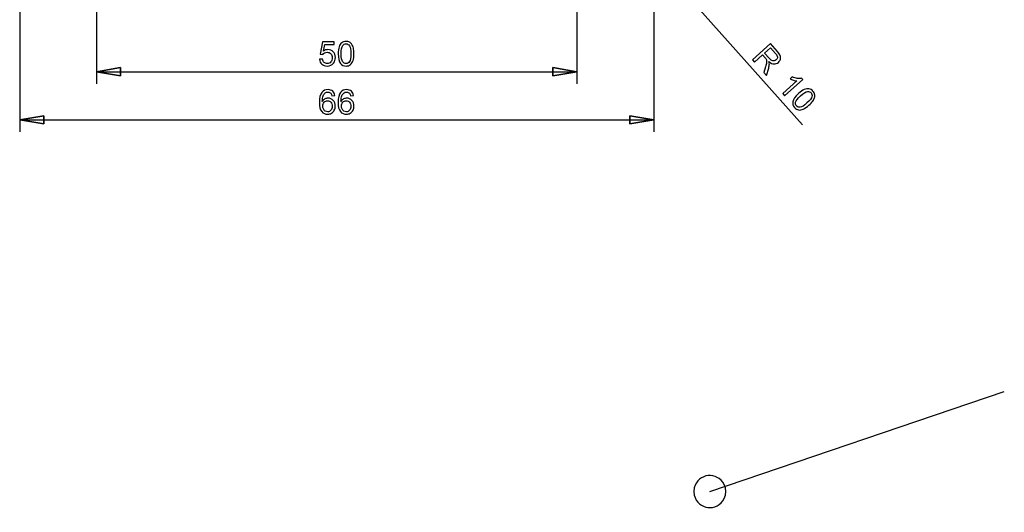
# Model space of a CAD drawing. Header units: centimetres. Extents: x -94 to 21, y -30 to 196.
# Tile 13 of 143: x -10.49 to -0.24, y -15.34 to -10.21. Entities that reach past the tile are written whole.
import ezdxf

# ---------------------------------------------------------------- set-up
doc = ezdxf.new("R2010")
doc.units = ezdxf.units.CM
doc.header["$MEASUREMENT"] = 0
doc.layers.add('Ebene 1', color=7, linetype='Continuous')

msp = doc.modelspace()

# ---------------------------------------------------------------- linework, layer by layer
at = {"layer": 'Ebene 1', "color": 252, "lineweight": 25}
for points in [[(-10.4886, -8.45212), (-10.4886, -8.45212), (-10.4886, -11.37735), (-10.4886, -11.37735)], [(-4.8879, -8.45212), (-4.8879, -8.45212), (-2.34155, -11.30539), (-2.34155, -11.30539)], [(-3.88883, -8.45212), (-3.88883, -8.45212), (-3.88883, -11.37735), (-3.88883, -11.37735)], [(-9.6885, -8.65109), (-9.6885, -8.65109), (-9.6885, -10.87782), (-9.6885, -10.87782)], [(-4.68893, -8.65109), (-4.68893, -8.65109), (-4.68893, -10.87782), (-4.68893, -10.87782)], [(-9.6885, -10.75294), (-9.6885, -10.75294), (-9.43873, -10.71061), (-9.43873, -10.71061)], [(-9.43873, -10.79527), (-9.43873, -10.79527), (-9.6885, -10.75294), (-9.6885, -10.75294)], [(-9.6885, -10.75294), (-9.6885, -10.75294), (-4.68893, -10.75294), (-4.68893, -10.75294)], [(-9.43873, -10.71061), (-9.43873, -10.71061), (-9.43873, -10.79527), (-9.43873, -10.79527)], [(-4.68893, -10.75294), (-4.68893, -10.75294), (-4.9387, -10.71061), (-4.9387, -10.71061)], [(-4.9387, -10.71061), (-4.9387, -10.71061), (-4.9387, -10.79527), (-4.9387, -10.79527)], [(-4.9387, -10.79527), (-4.9387, -10.79527), (-4.68893, -10.75294), (-4.68893, -10.75294)], [(-10.4886, -11.25247), (-10.4886, -11.25247), (-10.23883, -11.21014), (-10.23883, -11.21014)], [(-10.23883, -11.2948), (-10.23883, -11.2948), (-10.4886, -11.25247), (-10.4886, -11.25247)], [(-10.4886, -11.25247), (-10.4886, -11.25247), (-3.88883, -11.25247), (-3.88883, -11.25247)], [(-10.23883, -11.21014), (-10.23883, -11.21014), (-10.23883, -11.29481), (-10.23883, -11.29481)], [(-3.88883, -11.25247), (-3.88883, -11.25247), (-4.1386, -11.21014), (-4.1386, -11.21014)], [(-4.1386, -11.21014), (-4.1386, -11.21014), (-4.1386, -11.29481), (-4.1386, -11.29481)], [(-4.1386, -11.2948), (-4.1386, -11.2948), (-3.88883, -11.25247), (-3.88883, -11.25247)]]:
    msp.add_open_spline(points, degree=3, dxfattribs=at)
at = {"layer": 'Ebene 1', "color": 252}
for points, knots in [([(-7.36873, -10.62355), (-7.36873, -10.62355), (-7.33648, -10.62109), (-7.33648, -10.62109), (-7.33409, -10.63681), (-7.32854, -10.64861), (-7.31989, -10.65655), (-7.31125, -10.66444), (-7.30067, -10.66841), (-7.28823, -10.66841), (-7.27322, -10.66841), (-7.26066, -10.6628), (-7.25044, -10.65164), (-7.24027, -10.64043), (-7.23519, -10.62559), (-7.23519, -10.60713), (-7.23519, -10.58955), (-7.24004, -10.5757), (-7.24979, -10.56554), (-7.25955, -10.55537), (-7.27246, -10.55029), (-7.28852, -10.55029), (-7.29851, -10.55029), (-7.30745, -10.55257), (-7.31539, -10.55713), (-7.32328, -10.56168), (-7.32947, -10.56758), (-7.33403, -10.57483), (-7.33403, -10.57483), (-7.36312, -10.57062), (-7.36312, -10.57062), (-7.36312, -10.57062), (-7.33894, -10.44164), (-7.33894, -10.44164), (-7.33894, -10.44164), (-7.21451, -10.44164), (-7.21451, -10.44164), (-7.21451, -10.44164), (-7.21451, -10.47108), (-7.21451, -10.47108), (-7.21451, -10.47108), (-7.31434, -10.47108), (-7.31434, -10.47108), (-7.31434, -10.47108), (-7.32772, -10.53878), (-7.32772, -10.53878), (-7.31271, -10.52821), (-7.29693, -10.52295), (-7.28046, -10.52295), (-7.25861, -10.52295), (-7.24015, -10.53055), (-7.22514, -10.54573), (-7.21013, -10.56092), (-7.20258, -10.58043), (-7.20258, -10.60427), (-7.20258, -10.62699), (-7.20919, -10.64662), (-7.2224, -10.66315), (-7.23846, -10.68348), (-7.26042, -10.69365), (-7.28823, -10.69365), (-7.31101, -10.69365), (-7.32959, -10.68722), (-7.34402, -10.67443), (-7.35845, -10.66163), (-7.36668, -10.64469), (-7.36873, -10.62355)], [0, 0, 0, 0, 0.04545455, 0.04545455, 0.04545455, 0.09090909, 0.09090909, 0.09090909, 0.13636364, 0.13636364, 0.13636364, 0.18181818, 0.18181818, 0.18181818, 0.22727273, 0.22727273, 0.22727273, 0.27272727, 0.27272727, 0.27272727, 0.31818182, 0.31818182, 0.31818182, 0.36363636, 0.36363636, 0.36363636, 0.40909091, 0.40909091, 0.40909091, 0.45454545, 0.45454545, 0.45454545, 0.5, 0.5, 0.5, 0.54545455, 0.54545455, 0.54545455, 0.59090909, 0.59090909, 0.59090909, 0.63636364, 0.63636364, 0.63636364, 0.68181818, 0.68181818, 0.68181818, 0.72727273, 0.72727273, 0.72727273, 0.77272727, 0.77272727, 0.77272727, 0.81818182, 0.81818182, 0.81818182, 0.86363636, 0.86363636, 0.86363636, 0.90909091, 0.90909091, 0.90909091, 0.95454545, 0.95454545, 0.95454545, 1, 1, 1, 1]), ([(-7.17396, -10.5656), (-7.17396, -10.53598), (-7.17092, -10.51203), (-7.16485, -10.49392), (-7.15871, -10.47575), (-7.14966, -10.46179), (-7.13762, -10.45203), (-7.12565, -10.44228), (-7.11052, -10.43743), (-7.09229, -10.43743), (-7.07886, -10.43743), (-7.06706, -10.44012), (-7.05683, -10.44555), (-7.04667, -10.45098), (-7.03826, -10.45881), (-7.03171, -10.46903), (-7.02517, -10.4792), (-7.02003, -10.49164), (-7.01629, -10.5063), (-7.0125, -10.52097), (-7.01063, -10.54077), (-7.01063, -10.5656), (-7.01063, -10.59504), (-7.01366, -10.61887), (-7.01968, -10.63698), (-7.0257, -10.65515), (-7.03475, -10.66911), (-7.04679, -10.67892), (-7.05876, -10.68874), (-7.07395, -10.69365), (-7.09229, -10.69365), (-7.11642, -10.69365), (-7.1354, -10.68506), (-7.14919, -10.66783), (-7.16572, -10.6468), (-7.17396, -10.61274), (-7.17396, -10.5656)], [0, 0, 0, 0, 0.08333333, 0.08333333, 0.08333333, 0.16666667, 0.16666667, 0.16666667, 0.25, 0.25, 0.25, 0.33333333, 0.33333333, 0.33333333, 0.41666667, 0.41666667, 0.41666667, 0.5, 0.5, 0.5, 0.58333333, 0.58333333, 0.58333333, 0.66666667, 0.66666667, 0.66666667, 0.75, 0.75, 0.75, 0.83333333, 0.83333333, 0.83333333, 0.91666667, 0.91666667, 0.91666667, 1, 1, 1, 1]), ([(-7.14241, -10.56571), (-7.14241, -10.60701), (-7.13762, -10.63447), (-7.12799, -10.64802), (-7.11835, -10.66163), (-7.10643, -10.66841), (-7.09229, -10.66841), (-7.07816, -10.66841), (-7.06624, -10.66158), (-7.0566, -10.64796), (-7.04696, -10.63429), (-7.04217, -10.6069), (-7.04217, -10.56571), (-7.04217, -10.52441), (-7.04696, -10.49696), (-7.0566, -10.4834), (-7.06618, -10.46979), (-7.07821, -10.46302), (-7.09264, -10.46302), (-7.10678, -10.46302), (-7.11811, -10.46903), (-7.12658, -10.48101), (-7.13716, -10.49626), (-7.14241, -10.52453), (-7.14241, -10.56571)], [0, 0, 0, 0, 0.125, 0.125, 0.125, 0.25, 0.25, 0.25, 0.375, 0.375, 0.375, 0.5, 0.5, 0.5, 0.625, 0.625, 0.625, 0.75, 0.75, 0.75, 0.875, 0.875, 0.875, 1, 1, 1, 1]), ([(-2.86286, -10.62752), (-2.86286, -10.62752), (-2.6758, -10.46028), (-2.6758, -10.46028), (-2.6758, -10.46028), (-2.60167, -10.54319), (-2.60167, -10.54319), (-2.58676, -10.55987), (-2.57713, -10.57406), (-2.57274, -10.58572), (-2.56835, -10.59738), (-2.56807, -10.6096), (-2.57193, -10.62237), (-2.57579, -10.63515), (-2.5829, -10.64613), (-2.59317, -10.65532), (-2.60645, -10.66719), (-2.6215, -10.67288), (-2.63826, -10.67244), (-2.65504, -10.672), (-2.67262, -10.6639), (-2.69114, -10.64818), (-2.6884, -10.65755), (-2.6871, -10.66532), (-2.6871, -10.67145), (-2.68726, -10.68459), (-2.68947, -10.69886), (-2.69371, -10.71418), (-2.69371, -10.71418), (-2.71573, -10.79208), (-2.71573, -10.79208), (-2.71573, -10.79208), (-2.74337, -10.76116), (-2.74337, -10.76116), (-2.74337, -10.76116), (-2.72655, -10.70162), (-2.72655, -10.70162), (-2.72171, -10.68436), (-2.71846, -10.67072), (-2.71666, -10.66073), (-2.7149, -10.65069), (-2.7145, -10.64282), (-2.71542, -10.63698), (-2.71633, -10.63122), (-2.71807, -10.62594), (-2.72054, -10.62126), (-2.72246, -10.61797), (-2.72625, -10.61312), (-2.73197, -10.60672), (-2.73197, -10.60672), (-2.75758, -10.57807), (-2.75758, -10.57807), (-2.75758, -10.57807), (-2.84066, -10.65235), (-2.84066, -10.65235), (-2.84066, -10.65235), (-2.86286, -10.62752), (-2.86286, -10.62752)], [0, 0, 0, 0, 0.05263158, 0.05263158, 0.05263158, 0.10526316, 0.10526316, 0.10526316, 0.15789474, 0.15789474, 0.15789474, 0.21052632, 0.21052632, 0.21052632, 0.26315789, 0.26315789, 0.26315789, 0.31578947, 0.31578947, 0.31578947, 0.36842105, 0.36842105, 0.36842105, 0.42105263, 0.42105263, 0.42105263, 0.47368421, 0.47368421, 0.47368421, 0.52631579, 0.52631579, 0.52631579, 0.57894737, 0.57894737, 0.57894737, 0.63157895, 0.63157895, 0.63157895, 0.68421053, 0.68421053, 0.68421053, 0.73684211, 0.73684211, 0.73684211, 0.78947368, 0.78947368, 0.78947368, 0.84210526, 0.84210526, 0.84210526, 0.89473684, 0.89473684, 0.89473684, 0.94736842, 0.94736842, 0.94736842, 1, 1, 1, 1]), ([(-2.73616, -10.55892), (-2.73616, -10.55892), (-2.68866, -10.61203), (-2.68866, -10.61203), (-2.67854, -10.62336), (-2.6695, -10.63111), (-2.66147, -10.63536), (-2.65348, -10.63965), (-2.64541, -10.64113), (-2.63731, -10.63977), (-2.62921, -10.63848), (-2.62216, -10.63516), (-2.61611, -10.62975), (-2.60727, -10.62184), (-2.6028, -10.61213), (-2.60282, -10.60063), (-2.60284, -10.58913), (-2.60903, -10.5765), (-2.62138, -10.56269), (-2.62138, -10.56269), (-2.67425, -10.50356), (-2.67425, -10.50356), (-2.67425, -10.50356), (-2.73616, -10.55892), (-2.73616, -10.55892)], [0, 0, 0, 0, 0.125, 0.125, 0.125, 0.25, 0.25, 0.25, 0.375, 0.375, 0.375, 0.5, 0.5, 0.5, 0.625, 0.625, 0.625, 0.75, 0.75, 0.75, 0.875, 0.875, 0.875, 1, 1, 1, 1]), ([(-9.43873, -10.79527), (-9.43873, -10.79527), (-9.6885, -10.75294), (-9.6885, -10.75294), (-9.6885, -10.75294), (-9.43873, -10.71061), (-9.43873, -10.71061), (-9.43873, -10.71061), (-9.43873, -10.79527), (-9.43873, -10.79527)], [0, 0, 0, 0, 0.33333333, 0.33333333, 0.33333333, 0.66666667, 0.66666667, 0.66666667, 1, 1, 1, 1]), ([(-4.9387, -10.79527), (-4.9387, -10.79527), (-4.68893, -10.75294), (-4.68893, -10.75294), (-4.68893, -10.75294), (-4.9387, -10.71061), (-4.9387, -10.71061), (-4.9387, -10.71061), (-4.9387, -10.79527), (-4.9387, -10.79527)], [0, 0, 0, 0, 0.33333333, 0.33333333, 0.33333333, 0.66666667, 0.66666667, 0.66666667, 1, 1, 1, 1]), ([(-2.52772, -11.00251), (-2.52772, -11.00251), (-2.54827, -10.97952), (-2.54827, -10.97952), (-2.54827, -10.97952), (-2.40189, -10.84864), (-2.40189, -10.84864), (-2.41214, -10.84786), (-2.42392, -10.8453), (-2.4372, -10.84104), (-2.45049, -10.83678), (-2.46169, -10.83223), (-2.47069, -10.82742), (-2.47069, -10.82742), (-2.44849, -10.80757), (-2.44849, -10.80757), (-2.43099, -10.81504), (-2.41363, -10.81973), (-2.39641, -10.82164), (-2.37922, -10.8236), (-2.3648, -10.823), (-2.35311, -10.81977), (-2.35311, -10.81977), (-2.33988, -10.83457), (-2.33988, -10.83457), (-2.33988, -10.83457), (-2.52772, -11.00251), (-2.52772, -11.00251)], [0, 0, 0, 0, 0.11111111, 0.11111111, 0.11111111, 0.22222222, 0.22222222, 0.22222222, 0.33333333, 0.33333333, 0.33333333, 0.44444444, 0.44444444, 0.44444444, 0.55555556, 0.55555556, 0.55555556, 0.66666667, 0.66666667, 0.66666667, 0.77777778, 0.77777778, 0.77777778, 0.88888889, 0.88888889, 0.88888889, 1, 1, 1, 1]), ([(-7.20855, -11.00147), (-7.20855, -11.00147), (-7.23904, -11.00392), (-7.23904, -11.00392), (-7.24179, -10.99183), (-7.2457, -10.98301), (-7.25079, -10.97752), (-7.25914, -10.9687), (-7.26948, -10.96432), (-7.28175, -10.96432), (-7.29162, -10.96432), (-7.30038, -10.96706), (-7.30792, -10.97255), (-7.31761, -10.97962), (-7.32521, -10.9899), (-7.33087, -11.00346), (-7.33648, -11.01707), (-7.3394, -11.0364), (-7.33964, -11.06146), (-7.33222, -11.05019), (-7.32311, -11.04178), (-7.31236, -11.03634), (-7.30161, -11.03085), (-7.29039, -11.02811), (-7.27859, -11.02811), (-7.25803, -11.02811), (-7.2405, -11.0357), (-7.22602, -11.05083), (-7.21159, -11.06596), (-7.20434, -11.08547), (-7.20434, -11.10948), (-7.20434, -11.12525), (-7.20773, -11.13986), (-7.21451, -11.15341), (-7.22134, -11.16696), (-7.23063, -11.1773), (-7.24255, -11.18449), (-7.25441, -11.19167), (-7.2679, -11.1953), (-7.28297, -11.1953), (-7.30862, -11.1953), (-7.32959, -11.18583), (-7.34583, -11.16696), (-7.36201, -11.1481), (-7.37013, -11.11696), (-7.37013, -11.07361), (-7.37013, -11.02513), (-7.36113, -10.98984), (-7.3432, -10.96782), (-7.32755, -10.94866), (-7.30646, -10.93908), (-7.27988, -10.93908), (-7.26013, -10.93908), (-7.24389, -10.94463), (-7.23127, -10.95567), (-7.21866, -10.96671), (-7.21106, -10.98196), (-7.20855, -11.00147)], [0, 0, 0, 0, 0.05263158, 0.05263158, 0.05263158, 0.10526316, 0.10526316, 0.10526316, 0.15789474, 0.15789474, 0.15789474, 0.21052632, 0.21052632, 0.21052632, 0.26315789, 0.26315789, 0.26315789, 0.31578947, 0.31578947, 0.31578947, 0.36842105, 0.36842105, 0.36842105, 0.42105263, 0.42105263, 0.42105263, 0.47368421, 0.47368421, 0.47368421, 0.52631579, 0.52631579, 0.52631579, 0.57894737, 0.57894737, 0.57894737, 0.63157895, 0.63157895, 0.63157895, 0.68421053, 0.68421053, 0.68421053, 0.73684211, 0.73684211, 0.73684211, 0.78947368, 0.78947368, 0.78947368, 0.84210526, 0.84210526, 0.84210526, 0.89473684, 0.89473684, 0.89473684, 0.94736842, 0.94736842, 0.94736842, 1, 1, 1, 1]), ([(-7.01378, -11.00147), (-7.01378, -11.00147), (-7.04427, -11.00392), (-7.04427, -11.00392), (-7.04702, -10.99183), (-7.05093, -10.98301), (-7.05602, -10.97752), (-7.06437, -10.9687), (-7.07471, -10.96432), (-7.08698, -10.96432), (-7.09685, -10.96432), (-7.10561, -10.96706), (-7.11315, -10.97255), (-7.12284, -10.97962), (-7.13044, -10.9899), (-7.1361, -11.00346), (-7.14171, -11.01707), (-7.14463, -11.0364), (-7.14487, -11.06146), (-7.13745, -11.05019), (-7.12834, -11.04178), (-7.11759, -11.03634), (-7.10684, -11.03085), (-7.09562, -11.02811), (-7.08382, -11.02811), (-7.06326, -11.02811), (-7.04573, -11.0357), (-7.03125, -11.05083), (-7.01682, -11.06596), (-7.00957, -11.08547), (-7.00957, -11.10948), (-7.00957, -11.12525), (-7.01296, -11.13986), (-7.01974, -11.15341), (-7.02657, -11.16696), (-7.03586, -11.1773), (-7.04778, -11.18449), (-7.05964, -11.19167), (-7.07313, -11.1953), (-7.0882, -11.1953), (-7.11385, -11.1953), (-7.13482, -11.18583), (-7.15106, -11.16696), (-7.16724, -11.1481), (-7.17536, -11.11696), (-7.17536, -11.07361), (-7.17536, -11.02513), (-7.16636, -10.98984), (-7.14843, -10.96782), (-7.13278, -10.94866), (-7.11169, -10.93908), (-7.08511, -10.93908), (-7.06536, -10.93908), (-7.04912, -10.94463), (-7.0365, -10.95567), (-7.02389, -10.96671), (-7.01629, -10.98196), (-7.01378, -11.00147)], [0, 0, 0, 0, 0.05263158, 0.05263158, 0.05263158, 0.10526316, 0.10526316, 0.10526316, 0.15789474, 0.15789474, 0.15789474, 0.21052632, 0.21052632, 0.21052632, 0.26315789, 0.26315789, 0.26315789, 0.31578947, 0.31578947, 0.31578947, 0.36842105, 0.36842105, 0.36842105, 0.42105263, 0.42105263, 0.42105263, 0.47368421, 0.47368421, 0.47368421, 0.52631579, 0.52631579, 0.52631579, 0.57894737, 0.57894737, 0.57894737, 0.63157895, 0.63157895, 0.63157895, 0.68421053, 0.68421053, 0.68421053, 0.73684211, 0.73684211, 0.73684211, 0.78947368, 0.78947368, 0.78947368, 0.84210526, 0.84210526, 0.84210526, 0.89473684, 0.89473684, 0.89473684, 0.94736842, 0.94736842, 0.94736842, 1, 1, 1, 1]), ([(-2.38337, -10.97981), (-2.3613, -10.96008), (-2.34142, -10.94638), (-2.32387, -10.93883), (-2.30625, -10.9313), (-2.2898, -10.92875), (-2.27452, -10.93122), (-2.25926, -10.93364), (-2.24556, -10.94168), (-2.23342, -10.95527), (-2.22446, -10.96528), (-2.2186, -10.97587), (-2.21584, -10.98711), (-2.21311, -10.99831), (-2.21334, -11.0098), (-2.2166, -11.02149), (-2.21981, -11.03313), (-2.22567, -11.04526), (-2.2341, -11.05782), (-2.24251, -11.07042), (-2.25602, -11.08501), (-2.27452, -11.10155), (-2.29646, -11.12117), (-2.31625, -11.13479), (-2.33376, -11.14238), (-2.35132, -11.15), (-2.36775, -11.15255), (-2.38309, -11.15013), (-2.39838, -11.14774), (-2.41217, -11.13969), (-2.42439, -11.12602), (-2.44047, -11.10804), (-2.44672, -11.08816), (-2.44307, -11.0664), (-2.43841, -11.04006), (-2.41851, -11.01122), (-2.38337, -10.97981)], [0, 0, 0, 0, 0.08333333, 0.08333333, 0.08333333, 0.16666667, 0.16666667, 0.16666667, 0.25, 0.25, 0.25, 0.33333333, 0.33333333, 0.33333333, 0.41666667, 0.41666667, 0.41666667, 0.5, 0.5, 0.5, 0.58333333, 0.58333333, 0.58333333, 0.66666667, 0.66666667, 0.66666667, 0.75, 0.75, 0.75, 0.83333333, 0.83333333, 0.83333333, 0.91666667, 0.91666667, 0.91666667, 1, 1, 1, 1]), ([(-2.36243, -11.0034), (-2.39322, -11.03093), (-2.41049, -11.05279), (-2.41417, -11.069), (-2.41789, -11.08526), (-2.415, -11.09866), (-2.40558, -11.1092), (-2.39615, -11.11974), (-2.38312, -11.12406), (-2.36655, -11.12218), (-2.34994, -11.12025), (-2.32633, -11.10556), (-2.29563, -11.07811), (-2.26485, -11.05059), (-2.24758, -11.02873), (-2.2439, -11.01251), (-2.24013, -10.9963), (-2.24311, -10.98282), (-2.25273, -10.97206), (-2.26214, -10.96153), (-2.27418, -10.95709), (-2.28875, -10.95876), (-2.30717, -10.96103), (-2.33174, -10.97596), (-2.36243, -11.0034)], [0, 0, 0, 0, 0.125, 0.125, 0.125, 0.25, 0.25, 0.25, 0.375, 0.375, 0.375, 0.5, 0.5, 0.5, 0.625, 0.625, 0.625, 0.75, 0.75, 0.75, 0.875, 0.875, 0.875, 1, 1, 1, 1]), ([(-7.33473, -11.10977), (-7.33473, -11.12041), (-7.33245, -11.13057), (-7.32795, -11.14027), (-7.32346, -11.14996), (-7.31715, -11.15733), (-7.30914, -11.16241), (-7.30108, -11.16749), (-7.29255, -11.17006), (-7.2835, -11.17006), (-7.27036, -11.17006), (-7.25914, -11.1648), (-7.24985, -11.15429), (-7.24056, -11.14377), (-7.23589, -11.12952), (-7.23589, -11.11147), (-7.23589, -11.09412), (-7.2405, -11.08045), (-7.24968, -11.07046), (-7.25885, -11.06047), (-7.27053, -11.05545), (-7.28473, -11.05545), (-7.29863, -11.05545), (-7.31049, -11.06047), (-7.32018, -11.07046), (-7.32988, -11.08045), (-7.33473, -11.09353), (-7.33473, -11.10977)], [0, 0, 0, 0, 0.11111111, 0.11111111, 0.11111111, 0.22222222, 0.22222222, 0.22222222, 0.33333333, 0.33333333, 0.33333333, 0.44444444, 0.44444444, 0.44444444, 0.55555556, 0.55555556, 0.55555556, 0.66666667, 0.66666667, 0.66666667, 0.77777778, 0.77777778, 0.77777778, 0.88888889, 0.88888889, 0.88888889, 1, 1, 1, 1]), ([(-7.13996, -11.10977), (-7.13996, -11.12041), (-7.13768, -11.13057), (-7.13318, -11.14027), (-7.12869, -11.14996), (-7.12238, -11.15733), (-7.11437, -11.16241), (-7.10631, -11.16749), (-7.09778, -11.17006), (-7.08873, -11.17006), (-7.07559, -11.17006), (-7.06437, -11.1648), (-7.05508, -11.15429), (-7.04579, -11.14377), (-7.04112, -11.12952), (-7.04112, -11.11147), (-7.04112, -11.09412), (-7.04573, -11.08045), (-7.05491, -11.07046), (-7.06408, -11.06047), (-7.07576, -11.05545), (-7.08996, -11.05545), (-7.10386, -11.05545), (-7.11572, -11.06047), (-7.12541, -11.07046), (-7.13511, -11.08045), (-7.13996, -11.09353), (-7.13996, -11.10977)], [0, 0, 0, 0, 0.11111111, 0.11111111, 0.11111111, 0.22222222, 0.22222222, 0.22222222, 0.33333333, 0.33333333, 0.33333333, 0.44444444, 0.44444444, 0.44444444, 0.55555556, 0.55555556, 0.55555556, 0.66666667, 0.66666667, 0.66666667, 0.77777778, 0.77777778, 0.77777778, 0.88888889, 0.88888889, 0.88888889, 1, 1, 1, 1]), ([(-10.23883, -11.2948), (-10.23883, -11.2948), (-10.4886, -11.25247), (-10.4886, -11.25247), (-10.4886, -11.25247), (-10.23883, -11.21014), (-10.23883, -11.21014), (-10.23883, -11.21014), (-10.23883, -11.2948), (-10.23883, -11.2948)], [0, 0, 0, 0, 0.33333333, 0.33333333, 0.33333333, 0.66666667, 0.66666667, 0.66666667, 1, 1, 1, 1]), ([(-4.1386, -11.2948), (-4.1386, -11.2948), (-3.88883, -11.25247), (-3.88883, -11.25247), (-3.88883, -11.25247), (-4.1386, -11.21014), (-4.1386, -11.21014), (-4.1386, -11.21014), (-4.1386, -11.2948), (-4.1386, -11.2948)], [0, 0, 0, 0, 0.33333333, 0.33333333, 0.33333333, 0.66666667, 0.66666667, 0.66666667, 1, 1, 1, 1])]:
    msp.add_open_spline(points, degree=3, knots=knots, dxfattribs=at)
at = {"layer": 'Ebene 1', "color": 1, "lineweight": 25}
msp.add_open_spline([(-3.30675, -15.11962), (-3.30675, -15.11962), (-0.24182, -14.07822), (-0.24182, -14.07822)], degree=3, dxfattribs=at)
at = {"layer": 'Ebene 1', "color": 1}
msp.add_open_spline([(-3.13953, -15.11962), (-3.13953, -15.11962), (-3.14377, -15.15561), (-3.14377, -15.15561), (-3.14377, -15.15561), (-3.15647, -15.19159), (-3.15647, -15.19159), (-3.23032, -15.33522), (-3.42885, -15.31002), (-3.46973, -15.15561), (-3.46973, -15.15561), (-3.47397, -15.11962), (-3.47397, -15.11962), (-3.47397, -15.11962), (-3.46973, -15.08152), (-3.46973, -15.08152), (-3.42652, -14.92591), (-3.22609, -14.90684), (-3.15647, -15.04766), (-3.15647, -15.04766), (-3.14377, -15.08152), (-3.14377, -15.08152), (-3.14377, -15.08152), (-3.13953, -15.11962), (-3.13953, -15.11962)], degree=3, knots=[0, 0, 0, 0, 0.125, 0.125, 0.125, 0.25, 0.25, 0.25, 0.375, 0.375, 0.375, 0.5, 0.5, 0.5, 0.625, 0.625, 0.625, 0.75, 0.75, 0.75, 0.875, 0.875, 0.875, 1, 1, 1, 1], dxfattribs=at)

doc.saveas('drawing.dxf')
